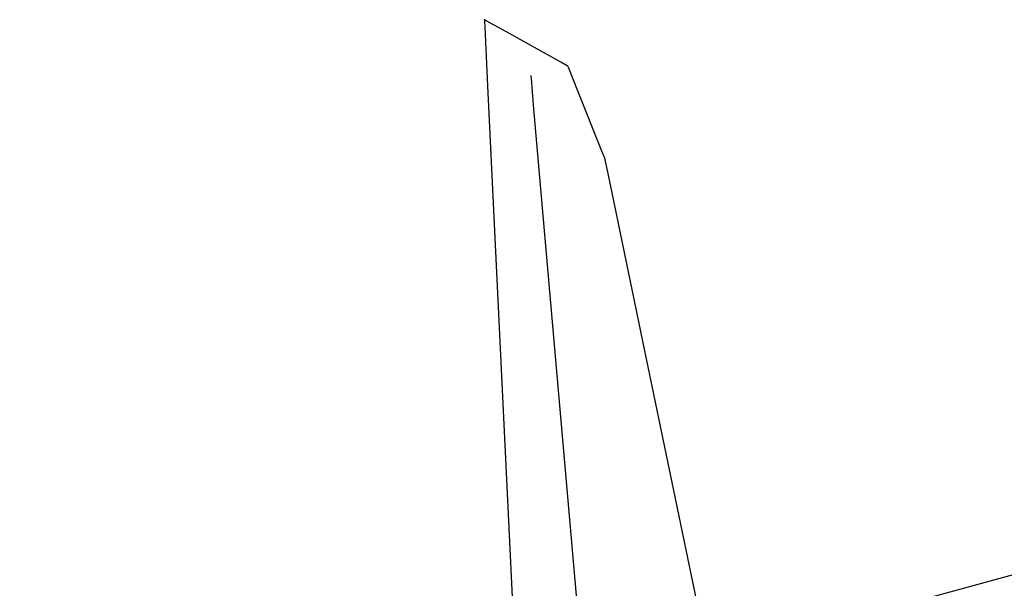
# Model space of a CAD drawing. Extents: x -3.57 to 3.57, y -2.08 to 2.06.
# Tile 192 of 219: x 1.73 to 1.85, y 0.81 to 0.88. Entities that reach past the tile are written whole.
import ezdxf

# ---------------------------------------------------------------- set-up
doc = ezdxf.new("R2010")
doc.units = 0

msp = doc.modelspace()

# ---------------------------------------------------------------- linework, layer by layer
at = {"layer": 'Layer 1', "color": 7, "linetype": 'CONTINUOUS'}
for p, q in [((1.783353, 0.877817), (1.78335, 0.877819)), ((1.78335, 0.877819), (1.78335, 0.877819)), ((1.78335, 0.877819), (1.78335, 0.877819)), ((1.78335, 0.877819), (1.78335, 0.877819)), ((1.78335, 0.877819), (1.78335, 0.877819)), ((1.78335, 0.877819), (1.78335, 0.877819)), ((1.78335, 0.877819), (1.78335, 0.877819)), ((1.78335, 0.877819), (1.78335, 0.877819)), ((1.78335, 0.877819), (1.78335, 0.877819)), ((1.78335, 0.877819), (1.78335, 0.877819)), ((1.78335, 0.877819), (1.78335, 0.877818)), ((1.78335, 0.877818), (1.783351, 0.877815)), ((1.783351, 0.877815), (1.783352, 0.877782)), ((1.783352, 0.877782), (1.78336, 0.877618)), ((1.783369, 0.877809), (1.783353, 0.877817)), ((1.78336, 0.877618), (1.783394, 0.876914)), ((1.783566, 0.877699), (1.783369, 0.877809)), ((1.783394, 0.876914), (1.783743, 0.869685)), ((1.785992, 0.876352), (1.783566, 0.877699)), ((1.792767, 0.872589), (1.785992, 0.876352)), ((1.793528, 0.872166), (1.792767, 0.872589)), ((1.793598, 0.872127), (1.793528, 0.872166)), ((1.793612, 0.872119), (1.793598, 0.872127)), ((1.793614, 0.872118), (1.793612, 0.872119)), ((1.793615, 0.872115), (1.793614, 0.872118)), ((1.793614, 0.872118), (1.793614, 0.872118)), ((1.793614, 0.872118), (1.793614, 0.872118)), ((1.793614, 0.872118), (1.793614, 0.872118)), ((1.793614, 0.872118), (1.793614, 0.872118)), ((1.793614, 0.872118), (1.793614, 0.872118)), ((1.793614, 0.872118), (1.793614, 0.872118)), ((1.793614, 0.872118), (1.793614, 0.872118)), ((1.793614, 0.872118), (1.793614, 0.872118)), ((1.793614, 0.872118), (1.793614, 0.872118)), ((1.793614, 0.872118), (1.793614, 0.872118)), ((1.793614, 0.872118), (1.793614, 0.872118)), ((1.793622, 0.872098), (1.793615, 0.872115)), ((1.79371, 0.871879), (1.793622, 0.872098)), ((1.794788, 0.869184), (1.79371, 0.871879)), ((1.789051, 0.870976), (1.789051, 0.870976)), ((1.789051, 0.870976), (1.789051, 0.870976)), ((1.789051, 0.870976), (1.789051, 0.870976)), ((1.789051, 0.870976), (1.789051, 0.870976)), ((1.789051, 0.870976), (1.789051, 0.870976)), ((1.789051, 0.870976), (1.789051, 0.870976)), ((1.789051, 0.870976), (1.789051, 0.870976)), ((1.789051, 0.870976), (1.789051, 0.870975)), ((1.789051, 0.870975), (1.789053, 0.87096)), ((1.789053, 0.87096), (1.789059, 0.87089)), ((1.789059, 0.87089), (1.789086, 0.870583)), ((1.783743, 0.869685), (1.787913, 0.783177)), ((1.789086, 0.870583), (1.78937, 0.867333)), ((1.797801, 0.861658), (1.794788, 0.869184)), ((1.78937, 0.867333), (1.797035, 0.779756)), ((1.798139, 0.860812), (1.797801, 0.861658)), ((1.79817, 0.860734), (1.798139, 0.860812)), ((1.798176, 0.860719), (1.79817, 0.860734)), ((1.798177, 0.860717), (1.798176, 0.860719)), ((1.798177, 0.860716), (1.798177, 0.860717)), ((1.798177, 0.860717), (1.798177, 0.860717)), ((1.798177, 0.860717), (1.798177, 0.860717)), ((1.798177, 0.860717), (1.798177, 0.860717)), ((1.798177, 0.860717), (1.798177, 0.860717)), ((1.798177, 0.860717), (1.798177, 0.860717)), ((1.798177, 0.860717), (1.798177, 0.860717)), ((1.798177, 0.860717), (1.798177, 0.860717)), ((1.798177, 0.860717), (1.798177, 0.860717)), ((1.798179, 0.860708), (1.798177, 0.860716)), ((1.798177, 0.860716), (1.798177, 0.860716)), ((1.798202, 0.860597), (1.798179, 0.860708)), ((1.798549, 0.858922), (1.798202, 0.860597)), ((1.803065, 0.837134), (1.798549, 0.858922)), ((1.815893, 0.775245), (1.803065, 0.837134)), ((1.726292, 0.776407), (1.855534, 0.811655))]:
    msp.add_line(p, q, dxfattribs=at)

doc.saveas('drawing.dxf')
